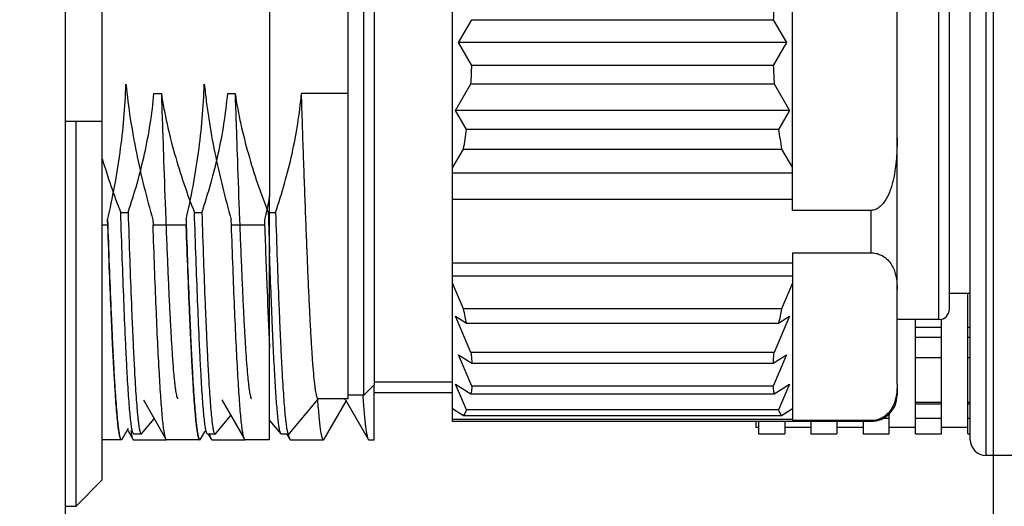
# Model space of a CAD drawing. Header units: millimetres. Extents: x 298 to 711, y 179 to 525.
# Tile 6 of 13: x 629 to 648, y 299 to 308. Entities that reach past the tile are written whole.
import ezdxf

# ---------------------------------------------------------------- set-up
doc = ezdxf.new("R2010")
doc.units = ezdxf.units.MM
doc.header["$LTSCALE"] = 32.67
doc.header["$PDMODE"] = 3
doc.header["$PDSIZE"] = 8
doc.layers.get('0').update_dxf_attribs({"linetype": 'CONTINUOUS'})
doc.layers.get('Defpoints').update_dxf_attribs({"linetype": 'CONTINUOUS'})
doc.layers.add('00_COMPONENTS', color=7, linetype='CONTINUOUS')
doc.layers.add('51__DRAFT_DIMS', color=7, linetype='CONTINUOUS')
doc.styles.get("Standard").update_dxf_attribs({"font": 'simfang.ttf'})
doc.dimstyles.new('DIMSTYLE_3', dxfattribs={"dimtxt": 3, "dimasz": 3, "dimexe": 2.5, "dimexo": 0.5, "dimgap": 0.75, "dimtad": 1, "dimdsep": 46, "dimtxsty": 'STANDARD', "dimblk": '_FILLED', "dimblk1": '_FILLED', "dimblk2": '_FILLED', "dimcen": 0.09, "dimclrt": 3, "dimazin": 2, "dimtp": 0.3, "dimtm": 0.3, "dimtfac": 1, "dimtofl": 0, "dimtmove": 0, "dimatfit": 3, "dimldrblk": '_FILLED', "dimfxl": 1, "dimtolj": 1, "dimarcsym": 0})

# ---------------------------------------------------------------- blocks, each defined once
blk = doc.blocks.new('_FILLED')
at = {"color": 0, "linetype": 'ByBlock'}
blk.add_solid([(0, 0), (-1, 0.1667), (-1, -0.1667)], dxfattribs=at)
blk = doc.blocks.new('*D13')
at = {"layer": '51__DRAFT_DIMS', "color": 0, "lineweight": -2}
for p, q in [((492.59, 379.324), (649.832, 379.324)), ((647.332, 284.824), (647.332, 376.324)), ((579.59, 281.824), (649.832, 281.824))]:
    blk.add_line(p, q, dxfattribs=at)
at = {"layer": 'Defpoints', "color": 0}
for p in [(492.09, 379.324), (647.332, 379.324), (579.09, 281.824)]:
    blk.add_point(p, dxfattribs=at)
at = {"layer": '51__DRAFT_DIMS', "color": 0, "linetype": 'ByBlock', "lineweight": -2, "xscale": 3, "yscale": 3, "zscale": 3}
for p, rotation in [((647.332, 379.324), 90), ((647.332, 281.824), 270)]:
    blk.add_blockref('_FILLED', p, dxfattribs=dict(at, rotation=rotation))
at = {"layer": '51__DRAFT_DIMS', "insert": (642.582, 330.494), "char_height": 3, "attachment_point": 2, "rotation": 90, "line_spacing_factor": 0.9}
blk.add_mtext('\\A1;97.5', dxfattribs=at)

msp = doc.modelspace()

# ---------------------------------------------------------------- linework, layer by layer
at = {"layer": '00_COMPONENTS'}
for p, q in [((629.59, 286.066), (629.59, 381.324)), ((630.29, 299.457), (630.29, 316.191)), ((647.19, 299.924), (647.19, 315.724)), ((646.89, 300.224), (646.89, 315.424)), ((636.99, 300.574), (636.99, 315.074)), ((634.99, 301.004), (634.99, 314.644)), ((635.29, 301.074), (635.29, 314.574)), ((645.49, 301.285), (645.49, 314.574)), ((635.49, 314.374), (635.49, 301.274)), ((646.29, 302.524), (646.29, 313.124)), ((646.49, 302.724), (646.49, 312.924)), ((643.49, 304.613), (643.49, 311.035)), ((633.49, 309.891), (633.49, 304.886)), ((637.105, 307.824), (637.358, 308.262)), ((637.358, 308.262), (643.122, 308.262)), ((643.122, 308.262), (643.375, 307.824)), ((643.375, 307.824), (637.105, 307.824)), ((637.358, 307.386), (637.105, 307.824)), ((643.375, 307.824), (643.122, 307.386)), ((643.122, 307.386), (637.358, 307.386)), ((637.047, 306.524), (637.34, 307.032)), ((637.34, 307.032), (643.139, 307.032)), ((643.139, 307.032), (643.433, 306.524)), ((631.279, 306.849), (631.42, 306.849)), ((632.689, 306.849), (632.83, 306.849)), ((634.99, 306.849), (634.099, 306.849)), ((643.433, 306.524), (637.047, 306.524)), ((637.255, 306.163), (637.047, 306.524)), ((643.433, 306.524), (643.224, 306.163)), ((629.59, 306.323), (629.79, 306.323)), ((629.79, 306.323), (630.29, 306.323)), ((629.79, 298.95), (629.79, 306.323)), ((643.224, 306.163), (637.255, 306.163)), ((636.99, 305.425), (637.199, 305.787)), ((637.199, 305.787), (643.281, 305.787)), ((643.281, 305.787), (643.49, 305.425)), ((643.49, 305.325), (636.99, 305.325)), ((633.49, 302.008), (633.49, 304.886)), ((643.49, 304.824), (636.99, 304.824)), ((630.643, 304.573), (630.784, 304.573)), ((632.053, 304.573), (632.194, 304.573)), ((633.463, 304.573), (633.604, 304.573)), ((644.99, 304.613), (643.49, 304.613)), ((644.99, 304.613), (644.99, 303.801)), ((630.395, 304.331), (630.29, 304.331)), ((630.392, 304.43), (630.395, 304.331)), ((631.258, 304.429), (631.261, 304.331)), ((631.895, 304.331), (631.261, 304.331)), ((631.892, 304.429), (631.895, 304.331)), ((632.761, 304.331), (632.758, 304.429)), ((633.395, 304.331), (632.761, 304.331)), ((633.392, 304.429), (633.395, 304.331)), ((643.49, 303.801), (644.99, 303.801)), ((643.49, 303.801), (643.49, 300.589)), ((636.99, 303.609), (643.49, 303.609)), ((636.99, 303.358), (643.49, 303.358)), ((637.199, 302.727), (636.99, 303.221)), ((643.49, 303.221), (643.281, 302.727)), ((646.89, 303.024), (646.49, 303.024)), ((646.84, 300.337), (646.84, 303.024)), ((637.047, 302.586), (637.255, 302.454)), ((637.34, 301.892), (637.047, 302.586)), ((643.281, 302.727), (637.199, 302.727)), ((643.433, 302.586), (643.139, 301.892)), ((643.224, 302.454), (643.433, 302.586)), ((637.232, 302.574), (637.232, 302.573)), ((637.255, 302.454), (643.224, 302.454)), ((646.29, 302.524), (645.49, 302.524)), ((645.84, 300.337), (645.84, 302.524)), ((646.34, 300.337), (646.34, 302.53)), ((645.84, 302.378), (646.34, 302.378)), ((646.84, 302.378), (646.89, 302.378)), ((646.34, 302.181), (645.84, 302.181)), ((646.89, 302.181), (646.84, 302.181)), ((633.489, 302.008), (633.49, 301.985)), ((633.49, 300.224), (633.49, 301.985)), ((637.105, 301.849), (637.358, 301.689)), ((637.358, 301.251), (637.105, 301.849)), ((643.139, 301.892), (637.34, 301.892)), ((643.375, 301.849), (643.122, 301.251)), ((643.122, 301.689), (643.375, 301.849)), ((637.358, 301.689), (643.122, 301.689)), ((645.84, 301.8), (646.34, 301.8)), ((646.84, 301.8), (646.89, 301.8)), ((635.29, 301.074), (635.49, 301.274)), ((636.99, 301.324), (635.49, 301.324)), ((635.49, 300.224), (635.49, 301.274)), ((637.047, 301.286), (637.34, 301.1)), ((637.255, 300.793), (637.047, 301.286)), ((643.139, 301.1), (643.433, 301.286)), ((643.433, 301.286), (643.224, 300.793)), ((645.49, 301.285), (645.49, 301.074)), ((635.29, 301.074), (634.99, 301.074)), ((636.99, 301.124), (635.49, 301.124)), ((637.34, 301.1), (643.139, 301.1)), ((643.122, 301.251), (637.358, 301.251)), ((631.076, 300.987), (631.502, 300.249)), ((632.575, 300.986), (633.003, 300.247)), ((633.863, 300.337), (634.422, 301.002)), ((634.99, 301.004), (634.419, 301.004)), ((634.533, 300.235), (634.953, 300.962)), ((634.939, 300.987), (635.373, 300.235)), ((645.84, 300.942), (646.34, 300.942)), ((646.34, 300.902), (645.84, 300.902)), ((646.84, 300.942), (646.89, 300.942)), ((646.89, 300.902), (646.84, 300.902)), ((636.99, 300.822), (637.199, 300.69)), ((643.224, 300.793), (637.255, 300.793)), ((643.281, 300.69), (643.49, 300.822)), ((645.34, 300.337), (645.34, 300.717)), ((631.043, 300.337), (631.285, 300.625)), ((632.453, 300.337), (632.748, 300.688)), ((633.49, 300.595), (633.707, 300.337)), ((643.49, 300.608), (636.99, 300.608)), ((644.99, 300.574), (636.99, 300.574)), ((637.199, 300.69), (643.281, 300.69)), ((642.79, 300.574), (642.79, 300.458)), ((642.84, 300.574), (642.84, 300.337)), ((643.34, 300.574), (643.34, 300.337)), ((644.99, 300.589), (643.49, 300.589)), ((643.84, 300.574), (643.84, 300.337)), ((644.34, 300.574), (644.34, 300.337)), ((644.84, 300.574), (644.84, 300.337)), ((644.99, 300.589), (644.99, 300.574)), ((645.229, 300.635), (645.34, 300.635)), ((645.84, 300.635), (646.34, 300.635)), ((646.84, 300.635), (646.89, 300.635)), ((630.671, 300.237), (630.793, 300.448)), ((630.772, 300.411), (630.873, 300.235)), ((631.036, 300.332), (630.895, 300.332)), ((632.171, 300.237), (632.256, 300.385)), ((632.446, 300.332), (632.305, 300.332)), ((632.318, 300.332), (632.374, 300.235)), ((633.855, 300.332), (633.715, 300.332)), ((633.818, 300.332), (633.874, 300.234)), ((633.847, 300.332), (633.847, 300.33)), ((642.84, 300.458), (642.79, 300.458)), ((642.84, 300.337), (643.34, 300.337)), ((643.84, 300.458), (643.34, 300.458)), ((643.84, 300.337), (644.34, 300.337)), ((644.84, 300.458), (644.34, 300.458)), ((644.84, 300.337), (645.34, 300.337)), ((645.84, 300.458), (645.34, 300.458)), ((645.84, 300.337), (646.34, 300.337)), ((646.84, 300.458), (646.34, 300.458)), ((646.84, 300.337), (646.89, 300.337)), ((630.656, 300.224), (630.29, 300.224)), ((630.656, 300.224), (630.656, 300.224)), ((630.886, 300.224), (631.52, 300.224)), ((631.502, 300.246), (631.498, 300.256)), ((631.502, 300.249), (631.502, 300.25)), ((631.502, 300.249), (631.502, 300.25)), ((632.155, 300.224), (631.522, 300.224)), ((631.523, 300.224), (631.522, 300.224)), ((632.156, 300.224), (632.155, 300.224)), ((632.387, 300.224), (633.02, 300.224)), ((633.002, 300.246), (632.999, 300.254)), ((633.006, 300.24), (633.003, 300.246)), ((633.49, 300.224), (633.022, 300.224)), ((633.022, 300.224), (633.022, 300.224)), ((633.887, 300.224), (634.52, 300.224)), ((635.387, 300.224), (635.49, 300.224)), ((648.39, 299.924), (647.19, 299.924)), ((630.29, 299.457), (629.79, 298.95)), ((629.59, 298.95), (629.79, 298.95))]:
    msp.add_line(p, q, dxfattribs=at)
for centre, radius, start, end in [((655.766, 307.826), 12.651, 176.4214, 178.0272), ((624.714, 307.822), 12.651, 356.4214, 358.0273), ((655.747, 307.821), 12.632, 181.9716, 183.5798), ((625.4, 307.751), 11.962, 350.5512, 352.3742), ((655.023, 307.742), 11.904, 187.6214, 189.4532), ((1000.97, 316.802), 367.71, 181.90589, 182.0288), ((627.603, 300.595), 9.83, 11.6156, 12.5263), ((652.294, 300.719), 9.234, 167.4399, 169.1692), ((646.29, 302.724), 0.2, 270, 0), ((628.436, 300.767), 8.98, 10.8257, 11.6025), ((644.99, 301.074), 0.5, 270, 0), ((633.145, 300.304), 0.153, 200.8363, 202.2064), ((647.19, 300.224), 0.3, 180, 270)]:
    msp.add_arc(centre, radius, start, end, dxfattribs=at)
for points, knots in [([(630.392, 304.43), (630.441, 304.643), (630.53, 305.071), (630.636, 305.719), (630.71, 306.371), (630.736, 306.807), (630.742, 307.026)], [0, 0, 0, 0, 0.250006, 0.500007, 0.750005, 1, 1, 1, 1]), ([(630.742, 307.026), (630.787, 306.586), (630.924, 305.712), (631.137, 304.853), (631.258, 304.429)], [0, 0, 0, 0, 0.499966, 1, 1, 1, 1]), ([(631.892, 304.429), (631.99, 304.855), (632.111, 305.501), (632.209, 306.371), (632.235, 306.808), (632.242, 307.026)], [0, 0, 0, 0, 0.499944, 0.749974, 1, 1, 1, 1]), ([(632.242, 307.026), (632.253, 306.917), (632.279, 306.697), (632.34, 306.259), (632.437, 305.715), (632.584, 305.069), (632.698, 304.642), (632.758, 304.429)], [0, 0, 0, 0, 0.125005, 0.25001, 0.500003, 0.749999, 1, 1, 1, 1]), ([(630.784, 304.573), (630.908, 304.941), (631.122, 305.691), (631.245, 306.461), (631.279, 306.849)], [0, 0, 0, 0, 0.500055, 1, 1, 1, 1]), ([(631.42, 306.849), (631.433, 306.465), (631.458, 305.719), (631.491, 304.803), (631.517, 304.111), (631.537, 303.631), (631.556, 303.182), (631.575, 302.769), (631.595, 302.393), (631.614, 302.059), (631.633, 301.767), (631.65, 301.553), (631.663, 301.404), (631.673, 301.311), (631.682, 301.23), (631.692, 301.161), (631.702, 301.105), (631.711, 301.062), (631.719, 301.033), (631.726, 301.017), (631.73, 301.011), (631.732, 301.009)], [0, 0, 0, 0, 0.196746, 0.382586, 0.469655, 0.551942, 0.628829, 0.699739, 0.764141, 0.821553, 0.871549, 0.913759, 0.931845, 0.947877, 0.961825, 0.973669, 0.983396, 0.991002, 0.996506, 0.998493, 1, 1, 1, 1]), ([(631.42, 306.849), (631.48, 306.459), (631.653, 305.687), (631.909, 304.94), (632.053, 304.573)], [0, 0, 0, 0, 0.499944, 1, 1, 1, 1]), ([(632.194, 304.573), (632.318, 304.941), (632.532, 305.691), (632.655, 306.461), (632.689, 306.849)], [0, 0, 0, 0, 0.500055, 1, 1, 1, 1]), ([(632.83, 306.849), (632.843, 306.465), (632.868, 305.719), (632.901, 304.804), (632.927, 304.112), (632.947, 303.632), (632.966, 303.183), (632.985, 302.77), (633.004, 302.394), (633.024, 302.06), (633.043, 301.768), (633.06, 301.554), (633.073, 301.405), (633.083, 301.312), (633.092, 301.231), (633.102, 301.162), (633.111, 301.106), (633.121, 301.062), (633.129, 301.034), (633.136, 301.017), (633.14, 301.012), (633.142, 301.009)], [0, 0, 0, 0, 0.196689, 0.382479, 0.469529, 0.551801, 0.628677, 0.699581, 0.763982, 0.8214, 0.871407, 0.913634, 0.931732, 0.947775, 0.961737, 0.973597, 0.983341, 0.990965, 0.996488, 0.998484, 1, 1, 1, 1]), ([(632.83, 306.849), (632.89, 306.459), (633.063, 305.687), (633.319, 304.94), (633.463, 304.573)], [0, 0, 0, 0, 0.499944, 1, 1, 1, 1]), ([(633.604, 304.573), (633.728, 304.941), (633.889, 305.504), (634.034, 306.268), (634.082, 306.655), (634.099, 306.849)], [0, 0, 0, 0, 0.49992, 0.749963, 1, 1, 1, 1]), ([(634.419, 301.004), (634.415, 301.004), (634.409, 301.01), (634.404, 301.02), (634.399, 301.032), (634.394, 301.047), (634.387, 301.074), (634.378, 301.117), (634.368, 301.177), (634.354, 301.284), (634.337, 301.45), (634.317, 301.687), (634.298, 301.973), (634.278, 302.306), (634.258, 302.682), (634.238, 303.099), (634.219, 303.554), (634.199, 304.042), (634.171, 304.75), (634.138, 305.689), (634.112, 306.455), (634.099, 306.849)], [0, 0, 0, 0, 0.002062, 0.003741, 0.005936, 0.008671, 0.011957, 0.020201, 0.030684, 0.043398, 0.075443, 0.116117, 0.165111, 0.222046, 0.286472, 0.357883, 0.435713, 0.519345, 0.608116, 0.79822, 1, 1, 1, 1]), ([(645.49, 306.004), (645.49, 305.938), (645.488, 305.806), (645.478, 305.608), (645.457, 305.411), (645.429, 305.248), (645.398, 305.12), (645.369, 305.025), (645.334, 304.933), (645.291, 304.843), (645.238, 304.76), (645.182, 304.698), (645.13, 304.657), (645.087, 304.632), (645.04, 304.616), (645.006, 304.613), (644.99, 304.613)], [0, 0, 0, 0, 0.125006, 0.250009, 0.375008, 0.499996, 0.562501, 0.625007, 0.68751, 0.750008, 0.812496, 0.874955, 0.906222, 0.937485, 0.968747, 1, 1, 1, 1]), ([(630.887, 300.337), (630.883, 300.341), (630.878, 300.352), (630.87, 300.375), (630.863, 300.405), (630.855, 300.444), (630.848, 300.492), (630.837, 300.572), (630.824, 300.693), (630.809, 300.863), (630.794, 301.065), (630.779, 301.298), (630.764, 301.561), (630.749, 301.853), (630.728, 302.296), (630.702, 302.911), (630.672, 303.714), (630.653, 304.278), (630.643, 304.573)], [0, 0, 0, 0, 0.003611, 0.009076, 0.016481, 0.025853, 0.037198, 0.050512, 0.083005, 0.123209, 0.170955, 0.226028, 0.288181, 0.357131, 0.432562, 0.601458, 0.791769, 1, 1, 1, 1]), ([(630.784, 304.573), (630.794, 304.269), (630.814, 303.688), (630.84, 302.981), (630.862, 302.461), (630.878, 302.109), (630.893, 301.785), (630.909, 301.491), (630.924, 301.227), (630.94, 300.996), (630.955, 300.799), (630.969, 300.656), (630.98, 300.559), (630.988, 300.5), (630.995, 300.45), (631.003, 300.408), (631.011, 300.376), (631.017, 300.355), (631.023, 300.343), (631.028, 300.336), (631.032, 300.332), (631.036, 300.332)], [0, 0, 0, 0, 0.214262, 0.409336, 0.498466, 0.5814, 0.657732, 0.72709, 0.789135, 0.843568, 0.890126, 0.928592, 0.944736, 0.958797, 0.970764, 0.980633, 0.988407, 0.994116, 0.996221, 0.997859, 1, 1, 1, 1]), ([(632.297, 300.337), (632.293, 300.341), (632.288, 300.352), (632.28, 300.375), (632.273, 300.405), (632.265, 300.444), (632.258, 300.492), (632.247, 300.572), (632.234, 300.693), (632.219, 300.863), (632.204, 301.065), (632.189, 301.298), (632.174, 301.561), (632.159, 301.853), (632.138, 302.296), (632.112, 302.911), (632.082, 303.714), (632.063, 304.278), (632.053, 304.573)], [0, 0, 0, 0, 0.003611, 0.009076, 0.016481, 0.025853, 0.037198, 0.050512, 0.083005, 0.123209, 0.170955, 0.226028, 0.288181, 0.357131, 0.432562, 0.601458, 0.791769, 1, 1, 1, 1]), ([(632.194, 304.573), (632.204, 304.269), (632.224, 303.688), (632.25, 302.981), (632.272, 302.461), (632.288, 302.109), (632.303, 301.785), (632.319, 301.491), (632.334, 301.227), (632.35, 300.996), (632.365, 300.799), (632.379, 300.656), (632.39, 300.559), (632.398, 300.5), (632.405, 300.45), (632.413, 300.408), (632.421, 300.376), (632.427, 300.355), (632.433, 300.343), (632.438, 300.336), (632.442, 300.332), (632.446, 300.332)], [0, 0, 0, 0, 0.214262, 0.409336, 0.498466, 0.5814, 0.657732, 0.72709, 0.789135, 0.843568, 0.890126, 0.928592, 0.944736, 0.958797, 0.970764, 0.980633, 0.988407, 0.994116, 0.996221, 0.997859, 1, 1, 1, 1]), ([(633.604, 304.573), (633.614, 304.269), (633.634, 303.688), (633.66, 302.981), (633.682, 302.461), (633.698, 302.109), (633.713, 301.785), (633.729, 301.491), (633.744, 301.227), (633.76, 300.996), (633.775, 300.799), (633.789, 300.656), (633.8, 300.559), (633.808, 300.5), (633.815, 300.45), (633.823, 300.408), (633.831, 300.376), (633.837, 300.355), (633.843, 300.343), (633.848, 300.336), (633.852, 300.332), (633.856, 300.332)], [0, 0, 0, 0, 0.214262, 0.409335, 0.498466, 0.5814, 0.657732, 0.72709, 0.789135, 0.843567, 0.890126, 0.928592, 0.944735, 0.958797, 0.970764, 0.980633, 0.988407, 0.994116, 0.996221, 0.997859, 1, 1, 1, 1]), ([(630.656, 300.224), (630.652, 300.224), (630.648, 300.229), (630.643, 300.237), (630.637, 300.25), (630.63, 300.272), (630.622, 300.305), (630.614, 300.347), (630.602, 300.42), (630.588, 300.534), (630.572, 300.696), (630.556, 300.892), (630.539, 301.121), (630.523, 301.382), (630.507, 301.673), (630.49, 301.994), (630.474, 302.342), (630.451, 302.856), (630.424, 303.555), (630.403, 304.129), (630.392, 304.43)], [0, 0, 0, 0, 0.002429, 0.004245, 0.006528, 0.012571, 0.020636, 0.030751, 0.042917, 0.073374, 0.111945, 0.158537, 0.213009, 0.275061, 0.344324, 0.42044, 0.503053, 0.591811, 0.78625, 1, 1, 1, 1]), ([(630.395, 304.331), (630.405, 304.035), (630.426, 303.471), (630.453, 302.785), (630.476, 302.28), (630.492, 301.939), (630.508, 301.626), (630.524, 301.341), (630.54, 301.087), (630.557, 300.864), (630.573, 300.674), (630.587, 300.536), (630.598, 300.443), (630.606, 300.386), (630.614, 300.337), (630.622, 300.297), (630.63, 300.266), (630.637, 300.246), (630.643, 300.234), (630.648, 300.227), (630.653, 300.224), (630.656, 300.224)], [0, 0, 0, 0, 0.215171, 0.410558, 0.499682, 0.58253, 0.658718, 0.727894, 0.789737, 0.843964, 0.89033, 0.92863, 0.944704, 0.958708, 0.970631, 0.980471, 0.988236, 0.993958, 0.996082, 0.997749, 1, 1, 1, 1]), ([(631.502, 300.25), (631.499, 300.257), (631.493, 300.276), (631.483, 300.322), (631.47, 300.399), (631.455, 300.513), (631.44, 300.657), (631.425, 300.829), (631.411, 301.029), (631.396, 301.256), (631.375, 301.61), (631.349, 302.112), (631.319, 302.782), (631.29, 303.532), (631.271, 304.057), (631.261, 304.331)], [0, 0, 0, 0, 0.006063, 0.013897, 0.034941, 0.063146, 0.098436, 0.140688, 0.189743, 0.245412, 0.307479, 0.449799, 0.614454, 0.798831, 1, 1, 1, 1]), ([(631.895, 304.331), (631.905, 304.035), (631.926, 303.471), (631.953, 302.785), (631.976, 302.28), (631.992, 301.939), (632.008, 301.626), (632.024, 301.341), (632.04, 301.087), (632.057, 300.864), (632.073, 300.674), (632.087, 300.536), (632.098, 300.443), (632.106, 300.386), (632.114, 300.337), (632.122, 300.297), (632.13, 300.266), (632.137, 300.246), (632.143, 300.234), (632.147, 300.227), (632.152, 300.224), (632.155, 300.224)], [0, 0, 0, 0, 0.215178, 0.410572, 0.499699, 0.58255, 0.65874, 0.727918, 0.789763, 0.843993, 0.89036, 0.928661, 0.944736, 0.95874, 0.970664, 0.980506, 0.988272, 0.993989, 0.996107, 0.997768, 1, 1, 1, 1]), ([(632.155, 300.224), (632.152, 300.224), (632.147, 300.229), (632.143, 300.236), (632.137, 300.249), (632.13, 300.27), (632.122, 300.302), (632.115, 300.343), (632.103, 300.414), (632.089, 300.524), (632.073, 300.682), (632.057, 300.873), (632.041, 301.095), (632.025, 301.348), (632.009, 301.631), (631.993, 301.943), (631.977, 302.282), (631.955, 302.783), (631.927, 303.465), (631.907, 304.024), (631.896, 304.317)], [0, 0, 0, 0, 0.002402, 0.004189, 0.006441, 0.012421, 0.020421, 0.030485, 0.04263, 0.07313, 0.111788, 0.158395, 0.212698, 0.274483, 0.343528, 0.419567, 0.502265, 0.591183, 0.785843, 1, 1, 1, 1]), ([(633.002, 300.25), (632.999, 300.257), (632.993, 300.276), (632.983, 300.322), (632.97, 300.399), (632.955, 300.513), (632.94, 300.657), (632.925, 300.829), (632.911, 301.029), (632.896, 301.256), (632.875, 301.61), (632.849, 302.112), (632.819, 302.782), (632.79, 303.532), (632.771, 304.057), (632.761, 304.331)], [0, 0, 0, 0, 0.006064, 0.013901, 0.034946, 0.063154, 0.098445, 0.140699, 0.189755, 0.245425, 0.307491, 0.44981, 0.614463, 0.798836, 1, 1, 1, 1]), ([(633.395, 304.331), (633.41, 303.913), (633.438, 303.139), (633.472, 302.365), (633.489, 302.008)], [0, 0, 0, 0, 0.539421, 1, 1, 1, 1]), ([(633.707, 300.337), (633.704, 300.34), (633.699, 300.35), (633.692, 300.369), (633.685, 300.394), (633.679, 300.426), (633.672, 300.464), (633.663, 300.529), (633.651, 300.627), (633.638, 300.763), (633.624, 300.926), (633.611, 301.113), (633.597, 301.325), (633.584, 301.56), (633.565, 301.919), (633.542, 302.419), (633.516, 303.077), (633.499, 303.541), (633.49, 303.784)], [0, 0, 0, 0, 0.003858, 0.0095, 0.017014, 0.02643, 0.037759, 0.051, 0.083194, 0.122927, 0.17007, 0.224461, 0.285907, 0.35419, 0.429064, 0.597479, 0.788715, 1, 1, 1, 1]), ([(644.99, 303.801), (645.022, 303.801), (645.084, 303.794), (645.188, 303.759), (645.288, 303.695), (645.37, 303.6), (645.423, 303.502), (645.457, 303.403), (645.484, 303.271), (645.49, 303.171), (645.49, 303.105)], [0, 0, 0, 0, 0.100912, 0.191467, 0.341338, 0.466841, 0.580403, 0.688192, 0.793146, 1, 1, 1, 1]), ([(637.34, 301.892), (637.342, 301.874), (637.349, 301.807), (637.354, 301.739), (637.358, 301.689)], [0, 0, 0, 0, 0.256728, 1, 1, 1, 1]), ([(643.122, 301.689), (643.123, 301.705), (643.128, 301.773), (643.134, 301.841), (643.139, 301.892)], [0, 0, 0, 0, 0.243262, 1, 1, 1, 1]), ([(645.49, 301.285), (645.49, 301.219), (645.484, 301.119), (645.457, 300.987), (645.423, 300.888), (645.37, 300.79), (645.304, 300.714), (645.234, 300.66), (645.166, 300.623), (645.084, 300.596), (645.022, 300.589), (644.99, 300.589)], [0, 0, 0, 0, 0.206756, 0.311662, 0.419394, 0.532884, 0.658345, 0.729256, 0.808647, 0.899155, 1, 1, 1, 1]), ([(635.273, 301.073), (635.277, 301.015), (635.285, 300.905), (635.298, 300.75), (635.31, 300.614), (635.322, 300.499), (635.334, 300.403), (635.346, 300.329), (635.357, 300.279), (635.366, 300.251), (635.371, 300.24), (635.373, 300.235)], [0, 0, 0, 0, 0.206923, 0.391166, 0.552238, 0.689728, 0.803316, 0.89281, 0.95821, 0.98199, 1, 1, 1, 1]), ([(637.358, 301.251), (637.357, 301.238), (637.352, 301.187), (637.346, 301.137), (637.34, 301.1)], [0, 0, 0, 0, 0.258992, 1, 1, 1, 1]), ([(643.139, 301.1), (643.137, 301.112), (643.13, 301.162), (643.125, 301.213), (643.122, 301.251)], [0, 0, 0, 0, 0.241099, 1, 1, 1, 1]), ([(634.52, 300.224), (634.518, 300.224), (634.514, 300.226), (634.51, 300.231), (634.505, 300.239), (634.499, 300.253), (634.492, 300.274), (634.486, 300.302), (634.479, 300.335), (634.472, 300.374), (634.463, 300.439), (634.451, 300.534), (634.438, 300.666), (634.425, 300.82), (634.416, 300.931), (634.412, 300.99)], [0, 0, 0, 0, 0.009476, 0.015984, 0.024055, 0.045367, 0.073965, 0.110034, 0.153642, 0.204809, 0.263527, 0.403508, 0.573253, 0.772282, 1, 1, 1, 1]), ([(634.939, 300.987), (634.938, 300.988), (634.935, 300.994), (634.933, 300.999), (634.931, 301.004)], [0, 0, 0, 0, 0.218173, 1, 1, 1, 1]), ([(637.255, 300.793), (637.251, 300.784), (637.235, 300.748), (637.215, 300.714), (637.199, 300.69)], [0, 0, 0, 0, 0.260139, 1, 1, 1, 1]), ([(643.281, 300.69), (643.276, 300.697), (643.255, 300.731), (643.237, 300.766), (643.224, 300.793)], [0, 0, 0, 0, 0.240469, 1, 1, 1, 1]), ([(630.835, 300.398), (630.838, 300.378), (630.844, 300.343), (630.853, 300.296), (630.862, 300.261), (630.869, 300.242), (630.873, 300.235)], [0, 0, 0, 0, 0.354539, 0.638936, 0.853554, 1, 1, 1, 1]), ([(630.895, 300.332), (630.894, 300.332), (630.891, 300.333), (630.888, 300.335), (630.887, 300.337)], [0, 0, 0, 0, 0.213273, 1, 1, 1, 1]), ([(631.036, 300.332), (631.036, 300.332), (631.039, 300.333), (631.042, 300.335), (631.043, 300.337)], [0, 0, 0, 0, 0.213271, 1, 1, 1, 1]), ([(632.305, 300.332), (632.304, 300.332), (632.301, 300.333), (632.298, 300.335), (632.297, 300.337)], [0, 0, 0, 0, 0.213273, 1, 1, 1, 1]), ([(632.374, 300.235), (632.371, 300.24), (632.366, 300.252), (632.356, 300.284), (632.35, 300.312), (632.346, 300.332)], [0, 0, 0, 0, 0.164168, 0.384734, 1, 1, 1, 1]), ([(632.446, 300.332), (632.446, 300.332), (632.449, 300.333), (632.452, 300.335), (632.453, 300.337)], [0, 0, 0, 0, 0.213271, 1, 1, 1, 1]), ([(633.715, 300.332), (633.714, 300.332), (633.711, 300.333), (633.708, 300.335), (633.707, 300.337)], [0, 0, 0, 0, 0.212619, 1, 1, 1, 1]), ([(633.847, 300.33), (633.851, 300.31), (633.857, 300.283), (633.866, 300.251), (633.871, 300.239), (633.874, 300.234)], [0, 0, 0, 0, 0.619197, 0.838725, 1, 1, 1, 1]), ([(633.856, 300.332), (633.856, 300.332), (633.859, 300.333), (633.862, 300.335), (633.864, 300.337)], [0, 0, 0, 0, 0.212502, 1, 1, 1, 1]), ([(630.656, 300.224), (630.659, 300.224), (630.665, 300.228), (630.669, 300.234), (630.671, 300.237)], [0, 0, 0, 0, 0.404491, 1, 1, 1, 1]), ([(630.873, 300.235), (630.874, 300.233), (630.877, 300.228), (630.882, 300.224), (630.886, 300.224)], [0, 0, 0, 0, 0.33668, 1, 1, 1, 1]), ([(631.522, 300.224), (631.518, 300.224), (631.512, 300.229), (631.507, 300.238), (631.504, 300.245), (631.502, 300.249)], [0, 0, 0, 0, 0.353517, 0.634689, 1, 1, 1, 1]), ([(631.506, 300.237), (631.506, 300.238), (631.504, 300.241), (631.503, 300.243), (631.502, 300.246)], [0, 0, 0, 0, 0.230824, 1, 1, 1, 1]), ([(631.514, 300.226), (631.513, 300.227), (631.51, 300.23), (631.508, 300.234), (631.506, 300.237)], [0, 0, 0, 0, 0.203858, 1, 1, 1, 1]), ([(632.156, 300.224), (632.159, 300.224), (632.165, 300.228), (632.169, 300.234), (632.171, 300.237)], [0, 0, 0, 0, 0.401641, 1, 1, 1, 1]), ([(632.387, 300.224), (632.386, 300.224), (632.383, 300.224), (632.378, 300.229), (632.375, 300.233), (632.374, 300.235)], [0, 0, 0, 0, 0.185247, 0.527712, 1, 1, 1, 1]), ([(633.006, 300.237), (633.006, 300.238), (633.004, 300.241), (633.003, 300.244), (633.002, 300.246)], [0, 0, 0, 0, 0.230895, 1, 1, 1, 1]), ([(633.022, 300.224), (633.019, 300.224), (633.014, 300.227), (633.009, 300.233), (633.007, 300.238), (633.006, 300.24)], [0, 0, 0, 0, 0.376462, 0.651437, 1, 1, 1, 1]), ([(633.014, 300.226), (633.013, 300.227), (633.01, 300.23), (633.008, 300.234), (633.006, 300.237)], [0, 0, 0, 0, 0.204118, 1, 1, 1, 1]), ([(633.02, 300.224), (633.02, 300.224), (633.017, 300.224), (633.015, 300.225), (633.014, 300.226)], [0, 0, 0, 0, 0.229997, 1, 1, 1, 1]), ([(633.874, 300.234), (633.875, 300.233), (633.878, 300.228), (633.883, 300.224), (633.887, 300.224)], [0, 0, 0, 0, 0.335827, 1, 1, 1, 1]), ([(634.533, 300.235), (634.532, 300.233), (634.529, 300.228), (634.524, 300.224), (634.52, 300.224)], [0, 0, 0, 0, 0.336819, 1, 1, 1, 1]), ([(635.373, 300.235), (635.374, 300.234), (635.378, 300.229), (635.383, 300.224), (635.387, 300.224)], [0, 0, 0, 0, 0.336683, 1, 1, 1, 1])]:
    msp.add_open_spline(points, degree=3, knots=knots, dxfattribs=at)
for points in [[(630.29, 305.602), (630.392, 305.254), (630.511, 304.91), (630.643, 304.573)], [(633.49, 304.886), (633.475, 304.81), (633.443, 304.657), (633.409, 304.505), (633.392, 304.429)]]:
    msp.add_open_spline(points, degree=3, dxfattribs=at)

# ---------------------------------------------------------------- dimensions: what is measured, and where the dimension line sits
at = {"layer": '51__DRAFT_DIMS'}
dim = msp.add_linear_dim(base=(647.332, 379.324), p1=(579.09, 281.824), p2=(492.09, 379.324), angle=90, dimstyle='DIMSTYLE_3', override={"dimclrt": 256}, dxfattribs=at)
dim.commit()
dim.dimension.update_dxf_attribs({"geometry": '*D13', "text_midpoint": (647.332, 330.494), "dimtype": 160})

doc.saveas('drawing.dxf')
